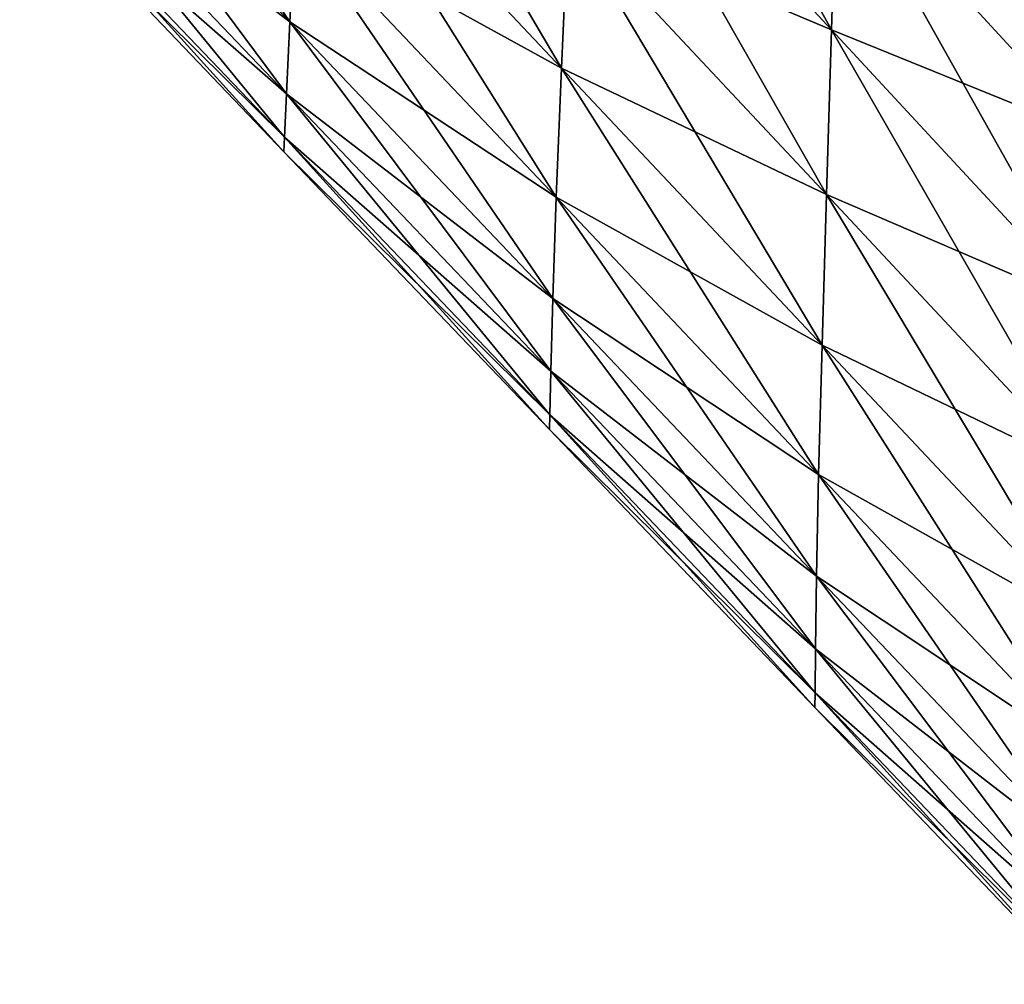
# Model space of a CAD drawing. Extents: x -0.96 to 0.96, y -0.57 to 2.63.
# Tile 104 of 148: x 0.26 to 0.4, y 1.07 to 1.21. Entities that reach past the tile are written whole.
import ezdxf

# ---------------------------------------------------------------- set-up
doc = ezdxf.new("R2010")
doc.units = 0
doc.layers.add('Brakiri_Cruiser_Main_Texture', color=7, linetype='CONTINUOUS')

msp = doc.modelspace()

# ---------------------------------------------------------------- linework, layer by layer
at = {"layer": 'Brakiri_Cruiser_Main_Texture'}
for points in [[(0.342422, 1.268769, -0.405625), (0.377241, 1.205953, -0.41798), (0.341279, 1.244719, -0.406562)], [(0.342422, 1.268769, -0.405625), (0.377988, 1.230139, -0.417043), (0.377241, 1.205953, -0.41798)], [(0.304219, 1.260133, -0.401094), (0.339258, 1.200542, -0.414063), (0.302856, 1.239224, -0.405781)], [(0.304219, 1.260133, -0.401094), (0.340203, 1.221649, -0.409375), (0.339258, 1.200542, -0.414063)], [(0.265356, 1.259669, -0.408125), (0.301011, 1.207102, -0.420781), (0.264258, 1.245762, -0.416562)], [(0.265356, 1.259669, -0.408125), (0.301758, 1.221223, -0.412344), (0.301011, 1.207102, -0.420781)], [(0.378735, 1.254324, -0.41798), (0.413906, 1.191102, -0.430672), (0.377988, 1.230139, -0.417043)], [(0.378735, 1.254324, -0.41798), (0.414346, 1.215324, -0.431609), (0.413906, 1.191102, -0.430672)], [(0.264258, 1.245762, -0.416562), (0.300527, 1.196958, -0.430625), (0.263533, 1.23576, -0.426406)], [(0.263533, 1.23576, -0.470469), (0.301011, 1.207102, -0.484531), (0.264258, 1.245762, -0.480312)], [(0.264258, 1.245762, -0.416562), (0.301011, 1.207102, -0.420781), (0.300527, 1.196958, -0.430625)], [(0.264258, 1.245762, -0.480312), (0.301011, 1.207102, -0.484531), (0.301758, 1.221223, -0.492969)], [(0.340203, 1.221649, -0.5125), (0.377241, 1.205953, -0.52673), (0.341279, 1.244719, -0.515312)], [(0.341279, 1.244719, -0.406562), (0.376538, 1.182761, -0.420793), (0.340203, 1.221649, -0.409375)], [(0.341279, 1.244719, -0.515312), (0.377241, 1.205953, -0.52673), (0.377988, 1.230139, -0.527668)], [(0.341279, 1.244719, -0.406562), (0.377241, 1.205953, -0.41798), (0.376538, 1.182761, -0.420793)], [(0.301758, 1.221223, -0.492969), (0.339258, 1.200542, -0.507812), (0.302856, 1.239224, -0.499531)], [(0.302856, 1.239224, -0.405781), (0.338511, 1.18238, -0.420625), (0.301758, 1.221223, -0.412344)], [(0.302856, 1.239224, -0.499531), (0.339258, 1.200542, -0.507812), (0.340203, 1.221649, -0.5125)], [(0.302856, 1.239224, -0.405781), (0.339258, 1.200542, -0.414063), (0.338511, 1.18238, -0.420625)], [(0.263533, 1.23576, -0.426406), (0.300264, 1.190841, -0.441406), (0.263115, 1.22974, -0.437187)], [(0.263115, 1.22974, -0.459687), (0.300527, 1.196958, -0.474687), (0.263533, 1.23576, -0.470469)], [(0.263533, 1.23576, -0.426406), (0.300527, 1.196958, -0.430625), (0.300264, 1.190841, -0.441406)], [(0.263533, 1.23576, -0.470469), (0.300527, 1.196958, -0.474687), (0.301011, 1.207102, -0.484531)], [(0.263115, 1.22974, -0.437187), (0.300176, 1.188802, -0.452656), (0.262983, 1.227725, -0.448437)], [(0.262983, 1.227725, -0.448437), (0.300264, 1.190841, -0.463906), (0.263115, 1.22974, -0.459687)], [(0.263115, 1.22974, -0.437187), (0.300264, 1.190841, -0.441406), (0.300176, 1.188802, -0.452656)], [(0.263115, 1.22974, -0.459687), (0.300264, 1.190841, -0.463906), (0.300527, 1.196958, -0.474687)], [(0.377241, 1.205953, -0.52673), (0.413906, 1.191102, -0.541297), (0.377988, 1.230139, -0.527668)], [(0.377988, 1.230139, -0.417043), (0.413467, 1.166879, -0.431609), (0.377241, 1.205953, -0.41798)], [(0.377988, 1.230139, -0.527668), (0.413906, 1.191102, -0.541297), (0.414346, 1.215324, -0.540359)], [(0.377988, 1.230139, -0.417043), (0.413906, 1.191102, -0.430672), (0.413467, 1.166879, -0.431609)], [(0.262983, 1.227725, -0.448437), (0.300176, 1.188802, -0.452656), (0.300264, 1.190841, -0.463906)], [(0.301758, 1.221223, -0.412344), (0.338027, 1.168143, -0.429062), (0.301011, 1.207102, -0.420781)], [(0.301011, 1.207102, -0.484531), (0.338511, 1.18238, -0.50125), (0.301758, 1.221223, -0.492969)], [(0.301758, 1.221223, -0.492969), (0.338511, 1.18238, -0.50125), (0.339258, 1.200542, -0.507812)], [(0.301758, 1.221223, -0.412344), (0.338511, 1.18238, -0.420625), (0.338027, 1.168143, -0.429062)], [(0.339258, 1.200542, -0.507812), (0.376538, 1.182761, -0.523918), (0.340203, 1.221649, -0.5125)], [(0.340203, 1.221649, -0.409375), (0.375923, 1.161555, -0.42548), (0.339258, 1.200542, -0.414063)], [(0.340203, 1.221649, -0.5125), (0.376538, 1.182761, -0.523918), (0.377241, 1.205953, -0.52673)], [(0.340203, 1.221649, -0.409375), (0.376538, 1.182761, -0.420793), (0.375923, 1.161555, -0.42548)], [(0.301011, 1.207102, -0.420781), (0.337742, 1.157906, -0.438906), (0.300527, 1.196958, -0.430625)], [(0.300527, 1.196958, -0.474687), (0.338027, 1.168143, -0.492812), (0.301011, 1.207102, -0.484531)], [(0.301011, 1.207102, -0.420781), (0.338027, 1.168143, -0.429062), (0.337742, 1.157906, -0.438906)], [(0.301011, 1.207102, -0.484531), (0.338027, 1.168143, -0.492812), (0.338511, 1.18238, -0.50125)], [(0.376538, 1.182761, -0.523918), (0.413467, 1.166879, -0.540359), (0.377241, 1.205953, -0.52673)], [(0.377241, 1.205953, -0.41798), (0.413049, 1.143662, -0.434422), (0.376538, 1.182761, -0.420793)], [(0.377241, 1.205953, -0.52673), (0.413467, 1.166879, -0.540359), (0.413906, 1.191102, -0.541297)], [(0.377241, 1.205953, -0.41798), (0.413467, 1.166879, -0.431609), (0.413049, 1.143662, -0.434422)], [(0.338511, 1.18238, -0.50125), (0.375923, 1.161555, -0.51923), (0.339258, 1.200542, -0.507812)], [(0.339258, 1.200542, -0.414063), (0.375439, 1.143329, -0.432043), (0.338511, 1.18238, -0.420625)], [(0.339258, 1.200542, -0.507812), (0.375923, 1.161555, -0.51923), (0.376538, 1.182761, -0.523918)], [(0.339258, 1.200542, -0.414063), (0.375923, 1.161555, -0.42548), (0.375439, 1.143329, -0.432043)], [(0.300527, 1.196958, -0.430625), (0.337588, 1.151744, -0.449687), (0.300264, 1.190841, -0.441406)], [(0.300264, 1.190841, -0.463906), (0.337742, 1.157906, -0.482969), (0.300527, 1.196958, -0.474687)], [(0.300527, 1.196958, -0.430625), (0.337742, 1.157906, -0.438906), (0.337588, 1.151744, -0.449687)], [(0.300527, 1.196958, -0.474687), (0.337742, 1.157906, -0.482969), (0.338027, 1.168143, -0.492812)], [(0.300264, 1.190841, -0.441406), (0.337544, 1.149681, -0.460937), (0.300176, 1.188802, -0.452656)], [(0.300176, 1.188802, -0.452656), (0.337588, 1.151744, -0.472187), (0.300264, 1.190841, -0.463906)], [(0.300264, 1.190841, -0.441406), (0.337588, 1.151744, -0.449687), (0.337544, 1.149681, -0.460937)], [(0.300264, 1.190841, -0.463906), (0.337588, 1.151744, -0.472187), (0.337742, 1.157906, -0.482969)], [(0.300176, 1.188802, -0.452656), (0.337544, 1.149681, -0.460937), (0.337588, 1.151744, -0.472187)], [(0.338511, 1.18238, -0.420625), (0.375154, 1.129051, -0.44048), (0.338027, 1.168143, -0.429062)], [(0.338027, 1.168143, -0.492812), (0.375439, 1.143329, -0.512668), (0.338511, 1.18238, -0.50125)], [(0.338511, 1.18238, -0.50125), (0.375439, 1.143329, -0.512668), (0.375923, 1.161555, -0.51923)], [(0.338511, 1.18238, -0.420625), (0.375439, 1.143329, -0.432043), (0.375154, 1.129051, -0.44048)], [(0.375923, 1.161555, -0.51923), (0.413049, 1.143662, -0.537547), (0.376538, 1.182761, -0.523918)], [(0.376538, 1.182761, -0.420793), (0.412676, 1.122455, -0.439109), (0.375923, 1.161555, -0.42548)], [(0.376538, 1.182761, -0.523918), (0.413049, 1.143662, -0.537547), (0.413467, 1.166879, -0.540359)], [(0.376538, 1.182761, -0.420793), (0.413049, 1.143662, -0.434422), (0.412676, 1.122455, -0.439109)], [(0.338027, 1.168143, -0.429062), (0.375, 1.118796, -0.450324), (0.337742, 1.157906, -0.438906)], [(0.337742, 1.157906, -0.482969), (0.375154, 1.129051, -0.50423), (0.338027, 1.168143, -0.492812)], [(0.338027, 1.168143, -0.429062), (0.375154, 1.129051, -0.44048), (0.375, 1.118796, -0.450324)], [(0.338027, 1.168143, -0.492812), (0.375154, 1.129051, -0.50423), (0.375439, 1.143329, -0.512668)], [(0.375439, 1.143329, -0.512668), (0.412676, 1.122455, -0.532859), (0.375923, 1.161555, -0.51923)], [(0.375923, 1.161555, -0.42548), (0.41239, 1.104239, -0.445672), (0.375439, 1.143329, -0.432043)], [(0.375923, 1.161555, -0.51923), (0.412676, 1.122455, -0.532859), (0.413049, 1.143662, -0.537547)], [(0.375923, 1.161555, -0.42548), (0.412676, 1.122455, -0.439109), (0.41239, 1.104239, -0.445672)], [(0.337742, 1.157906, -0.438906), (0.374934, 1.112613, -0.461105), (0.337588, 1.151744, -0.449687)], [(0.337588, 1.151744, -0.472187), (0.375, 1.118796, -0.494387), (0.337742, 1.157906, -0.482969)], [(0.337742, 1.157906, -0.438906), (0.375, 1.118796, -0.450324), (0.374934, 1.112613, -0.461105)], [(0.337742, 1.157906, -0.482969), (0.375, 1.118796, -0.494387), (0.375154, 1.129051, -0.50423)], [(0.337588, 1.151744, -0.449687), (0.374912, 1.110552, -0.472355), (0.337544, 1.149681, -0.460937)], [(0.337544, 1.149681, -0.460937), (0.374934, 1.112613, -0.483605), (0.337588, 1.151744, -0.472187)], [(0.337588, 1.151744, -0.449687), (0.374934, 1.112613, -0.461105), (0.374912, 1.110552, -0.472355)], [(0.337588, 1.151744, -0.472187), (0.374934, 1.112613, -0.483605), (0.375, 1.118796, -0.494387)], [(0.337544, 1.149681, -0.460937), (0.374912, 1.110552, -0.472355), (0.374934, 1.112613, -0.483605)], [(0.375439, 1.143329, -0.432043), (0.412236, 1.089994, -0.454109), (0.375154, 1.129051, -0.44048)], [(0.375154, 1.129051, -0.50423), (0.41239, 1.104239, -0.526297), (0.375439, 1.143329, -0.512668)], [(0.375439, 1.143329, -0.512668), (0.41239, 1.104239, -0.526297), (0.412676, 1.122455, -0.532859)], [(0.375439, 1.143329, -0.432043), (0.41239, 1.104239, -0.445672), (0.412236, 1.089994, -0.454109)], [(0.375154, 1.129051, -0.44048), (0.41217, 1.07977, -0.463953), (0.375, 1.118796, -0.450324)], [(0.375, 1.118796, -0.494387), (0.412236, 1.089994, -0.517859), (0.375154, 1.129051, -0.50423)], [(0.375154, 1.129051, -0.44048), (0.412236, 1.089994, -0.454109), (0.41217, 1.07977, -0.463953)], [(0.375154, 1.129051, -0.50423), (0.412236, 1.089994, -0.517859), (0.41239, 1.104239, -0.526297)], [(0.375, 1.118796, -0.450324), (0.412148, 1.073616, -0.474734), (0.374934, 1.112613, -0.461105)], [(0.374934, 1.112613, -0.483605), (0.41217, 1.07977, -0.508016), (0.375, 1.118796, -0.494387)], [(0.375, 1.118796, -0.450324), (0.41217, 1.07977, -0.463953), (0.412148, 1.073616, -0.474734)], [(0.375, 1.118796, -0.494387), (0.41217, 1.07977, -0.508016), (0.412236, 1.089994, -0.517859)], [(0.374934, 1.112613, -0.461105), (0.412148, 1.071557, -0.485984), (0.374912, 1.110552, -0.472355)], [(0.374912, 1.110552, -0.472355), (0.412148, 1.073616, -0.497234), (0.374934, 1.112613, -0.483605)], [(0.374934, 1.112613, -0.461105), (0.412148, 1.073616, -0.474734), (0.412148, 1.071557, -0.485984)], [(0.374934, 1.112613, -0.483605), (0.412148, 1.073616, -0.497234), (0.41217, 1.07977, -0.508016)], [(0.374912, 1.110552, -0.472355), (0.412148, 1.071557, -0.485984), (0.412148, 1.073616, -0.497234)]]:
    msp.add_3dface(points, dxfattribs=at)

doc.saveas('drawing.dxf')
